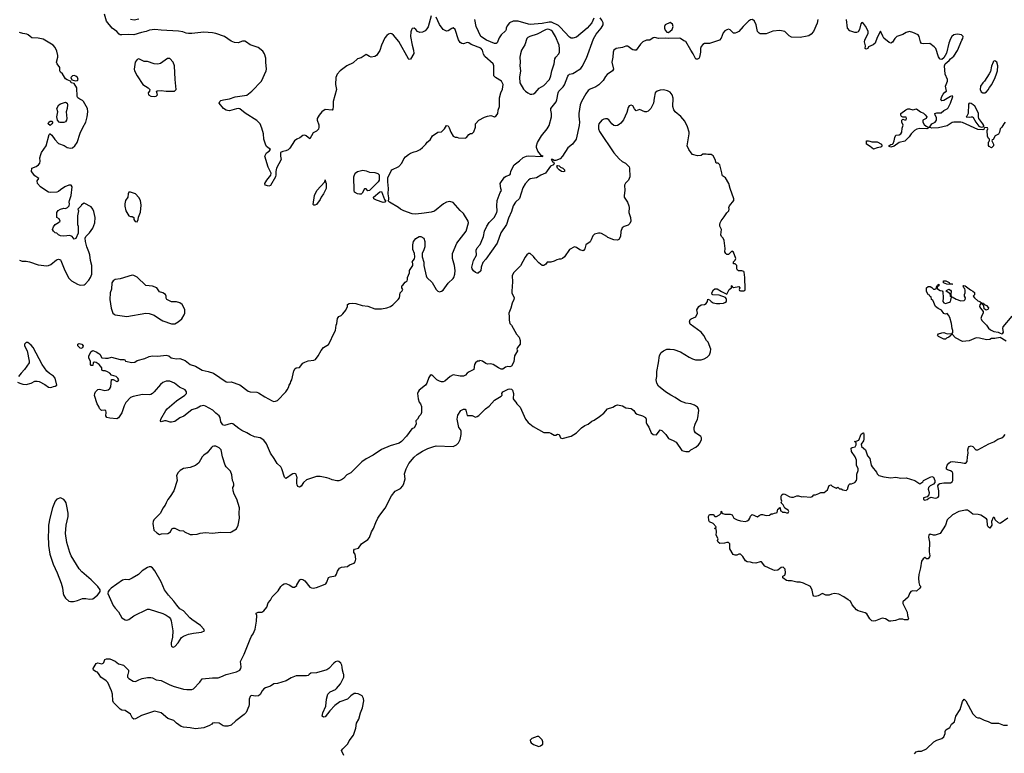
# Model space of a CAD drawing. Header units: inches. Extents: x 2220522 to 2384314, y 721474 to 893490.
# Tile 107 of 256: x 2326754 to 2338279, y 789077 to 797669. Entities that reach past the tile are written whole.
import ezdxf

# ---------------------------------------------------------------- set-up
doc = ezdxf.new("R2010")
doc.units = ezdxf.units.IN
doc.header["$MEASUREMENT"] = 0
for name, color, linetype in [('C3728', 7, 'Continuous'), ('C3729', 7, 'Continuous'), ('C3738', 7, 'Continuous'), ('C3739', 7, 'Continuous')]:
    doc.layers.add(name, color=color, linetype=linetype)

msp = doc.modelspace()

# ---------------------------------------------------------------- linework, layer by layer
at = {"layer": 'C3728', "color": 5, "elevation": 140}
for points in [[(2330000, 789985), (2329990, 789985), (2329930, 789962), (2329875, 789925), (2329770, 789895), (2329730, 789889), (2329690, 789863), (2329630, 789842), (2329610, 789830), (2329593, 789810), (2329570, 789767), (2329550, 789751), (2329510, 789744), (2329470, 789754), (2329459, 789750), (2329450, 789743), (2329441, 789710), (2329442, 789650), (2329438, 789630), (2329406, 789554), (2329380, 789530), (2329283, 789457), (2329230, 789408), (2329190, 789396), (2329150, 789393), (2329137, 789397), (2329090, 789429), (2329030, 789434), (2329010, 789428), (2329002, 789418), (2328976, 789404), (2328910, 789376), (2328810, 789363), (2328750, 789376), (2328670, 789382), (2328645, 789390), (2328589, 789430), (2328560, 789460), (2328490, 789486), (2328410, 789549), (2328331, 789569), (2328179, 789521), (2328110, 789479), (2328090, 789475), (2328075, 789490), (2328050, 789534), (2327990, 789578), (2327950, 789582), (2327930, 789593), (2327852, 789670), (2327846, 789690), (2327839, 789770), (2327830, 789810), (2327785, 789905), (2327767, 789927), (2327705, 789970), (2327684, 790000)], [(2328019, 790000), (2328016, 789990), (2328016, 789970), (2328030, 789951), (2328083, 789923), (2328110, 789918), (2328150, 789938), (2328189, 789951), (2328250, 789963), (2328290, 789965), (2328310, 789959), (2328350, 789936), (2328411, 789930), (2328502, 789882), (2328550, 789863), (2328670, 789829), (2328710, 789824), (2328770, 789825), (2328790, 789833), (2328863, 789910), (2328890, 789950), (2329010, 789961), (2329079, 789961), (2329110, 789971), (2329169, 790000)]]:
    msp.add_lwpolyline(points, dxfattribs=at)
at = {"layer": 'C3729', "color": 5}
for points, elevation in [([(2330000, 796271), (2329998, 796270), (2329971, 796249), (2329916, 796164), (2329896, 796144), (2329870, 796132), (2329834, 796126), (2329808, 796112), (2329805, 796070), (2329815, 796030), (2329760, 795930), (2329751, 795891), (2329754, 795850), (2329748, 795830), (2329690, 795727), (2329670, 795717), (2329629, 795730), (2329625, 795750), (2329645, 795790), (2329694, 795846), (2329698, 795870), (2329661, 795941), (2329623, 796070), (2329643, 796110), (2329675, 796130), (2329689, 796150), (2329644, 796184), (2329630, 796210), (2329612, 796270), (2329607, 796330), (2329590, 796398), (2329567, 796447), (2329530, 796489), (2329394, 796574), (2329330, 796624), (2329310, 796628), (2329290, 796625), (2329210, 796601), (2329185, 796605), (2329170, 796610), (2329139, 796630), (2329089, 796690), (2329095, 796710), (2329110, 796721), (2329138, 796730), (2329210, 796740), (2329275, 796765), (2329414, 796786), (2329470, 796830), (2329585, 796950), (2329641, 797070), (2329643, 797090), (2329635, 797170), (2329636, 797216), (2329620, 797270), (2329600, 797300), (2329544, 797344), (2329450, 797373), (2329410, 797406), (2329390, 797416), (2329363, 797417), (2329310, 797398), (2329270, 797400), (2329230, 797418), (2329150, 797470), (2329050, 797506), (2329010, 797514), (2328910, 797523), (2328770, 797505), (2328730, 797506), (2328704, 797510), (2328665, 797525), (2328614, 797534), (2328410, 797546), (2328334, 797554), (2328275, 797545), (2328236, 797530), (2328180, 797520), (2328090, 797492), (2328030, 797497), (2327950, 797490), (2327932, 797492), (2327919, 797499), (2327892, 797532), (2327836, 797570), (2327770, 797650), (2327747, 797733)], 140), ([(2328050, 797673), (2328094, 797666), (2328150, 797680)], 140), ([(2326750, 794854), (2326782, 794842), (2326830, 794841), (2326870, 794833), (2326970, 794799), (2327070, 794784), (2327092, 794788), (2327117, 794803), (2327185, 794855), (2327210, 794865), (2327230, 794858), (2327236, 794850), (2327275, 794750), (2327313, 794670), (2327330, 794641), (2327359, 794610), (2327430, 794570), (2327450, 794562), (2327470, 794559), (2327510, 794565), (2327519, 794570), (2327562, 794618), (2327584, 794650), (2327598, 794690), (2327599, 794790), (2327581, 794850), (2327575, 794915), (2327565, 794950), (2327539, 795010), (2327524, 795070), (2327522, 795110), (2327529, 795131), (2327570, 795171), (2327610, 795225), (2327635, 795290), (2327637, 795350), (2327622, 795422), (2327610, 795448), (2327590, 795475), (2327510, 795518), (2327478, 795502), (2327474, 795490), (2327434, 795450), (2327442, 795430), (2327431, 795370), (2327431, 795271), (2327438, 795250), (2327438, 795170), (2327410, 795106), (2327390, 795098), (2327368, 795128), (2327340, 795140), (2327270, 795135), (2327230, 795138), (2327210, 795148), (2327190, 795169), (2327170, 795174), (2327149, 795190), (2327139, 795210), (2327150, 795242), (2327169, 795271), (2327208, 795292), (2327226, 795310), (2327215, 795335), (2327188, 795350), (2327189, 795410), (2327206, 795434), (2327230, 795451), (2327270, 795461), (2327290, 795459), (2327312, 795468), (2327332, 795488), (2327338, 795510), (2327334, 795530), (2327336, 795550), (2327355, 795610), (2327369, 795710), (2327355, 795730), (2327330, 795732), (2327281, 795710), (2327230, 795676), (2327210, 795657), (2327190, 795649), (2327110, 795646), (2327090, 795649), (2327024, 795690), (2326999, 795710), (2326962, 795750), (2326960, 795780), (2326978, 795810), (2326930, 795838), (2326894, 795890), (2326898, 795930), (2326948, 795950), (2326973, 795967), (2326989, 795990), (2326994, 796010), (2326989, 796050), (2327002, 796090), (2327010, 796112), (2327062, 796190), (2327098, 796322), (2327106, 796330), (2327110, 796332), (2327130, 796318), (2327166, 796266), (2327210, 796217), (2327274, 796194), (2327310, 796173), (2327350, 796165), (2327372, 796168), (2327399, 796190), (2327425, 796230), (2327462, 796338), (2327493, 796407), (2327527, 796470), (2327545, 796530), (2327552, 796590), (2327547, 796630), (2327501, 796710), (2327490, 796721), (2327457, 796737), (2327435, 796755), (2327428, 796770), (2327424, 796870), (2327390, 796922), (2327358, 796930), (2327349, 796949), (2327310, 796963), (2327290, 796976), (2327254, 797034), (2327230, 797055), (2327225, 797070), (2327223, 797110), (2327192, 797150), (2327185, 797170), (2327200, 797230), (2327200, 797250), (2327190, 797299), (2327170, 797343), (2327145, 797370), (2327030, 797439), (2326972, 797452), (2326898, 797458), (2326875, 797470), (2326852, 797492), (2326839, 797499), (2326790, 797507), (2326750, 797519)], 160), ([(2326730, 793422), (2326754, 793410), (2326790, 793401), (2326830, 793397), (2326890, 793411), (2326930, 793435), (2326957, 793437), (2326982, 793430), (2327050, 793396), (2327090, 793364), (2327110, 793359), (2327130, 793365), (2327150, 793374), (2327170, 793375), (2327189, 793390), (2327170, 793469), (2327150, 793494), (2327103, 793523), (2327073, 793553), (2327019, 793630), (2326910, 793828), (2326890, 793855), (2326850, 793888), (2326830, 793888), (2326812, 793870), (2326811, 793850), (2326841, 793790), (2326864, 793670), (2326863, 793650), (2326810, 793570), (2326770, 793529), (2326741, 793490)], 160), ([(2330000, 792315), (2329990, 792344), (2329973, 792353), (2329950, 792350), (2329930, 792339), (2329890, 792305), (2329870, 792297), (2329853, 792310), (2329822, 792410), (2329809, 792430), (2329766, 792470), (2329734, 792530), (2329690, 792593), (2329643, 792703), (2329610, 792745), (2329570, 792770), (2329503, 792783), (2329450, 792806), (2329414, 792830), (2329356, 792856), (2329319, 792879), (2329250, 792936), (2329230, 792939), (2329150, 792914), (2329130, 792924), (2329110, 792958), (2329102, 793010), (2329090, 793030), (2329050, 793059), (2329015, 793095), (2328930, 793143), (2328910, 793149), (2328890, 793148), (2328870, 793141), (2328830, 793118), (2328770, 793098), (2328675, 793025), (2328630, 793004), (2328570, 792963), (2328530, 792953), (2328514, 792954), (2328470, 792969), (2328450, 792969), (2328410, 792958), (2328402, 792970), (2328407, 792990), (2328466, 793090), (2328482, 793110), (2328590, 793204), (2328686, 793270), (2328705, 793290), (2328707, 793310), (2328690, 793333), (2328623, 793363), (2328568, 793410), (2328510, 793434), (2328470, 793436), (2328430, 793420), (2328403, 793397), (2328330, 793310), (2328310, 793291), (2328290, 793280), (2328270, 793275), (2328190, 793280), (2328083, 793257), (2328050, 793245), (2327995, 793185), (2327975, 793145), (2327950, 793065), (2327910, 793005), (2327890, 792995), (2327810, 793001), (2327775, 793010), (2327761, 793030), (2327765, 793070), (2327762, 793090), (2327750, 793097), (2327710, 793093), (2327690, 793113), (2327680, 793140), (2327661, 793170), (2327630, 793268), (2327633, 793290), (2327643, 793310), (2327670, 793337), (2327690, 793343), (2327750, 793326), (2327790, 793332), (2327809, 793351), (2327819, 793370), (2327830, 793454), (2327850, 793454), (2327890, 793431), (2327910, 793442), (2327913, 793450), (2327904, 793470), (2327882, 793490), (2327830, 793506), (2327808, 793528), (2327783, 793543), (2327755, 793555), (2327730, 793555), (2327721, 793561), (2327715, 793570), (2327714, 793590), (2327701, 793610), (2327685, 793630), (2327650, 793655), (2327630, 793659), (2327623, 793657), (2327616, 793650), (2327610, 793618), (2327590, 793619), (2327584, 793630), (2327583, 793670), (2327565, 793705), (2327564, 793730), (2327590, 793784), (2327610, 793794), (2327650, 793779), (2327680, 793760), (2327691, 793750), (2327714, 793710), (2327757, 793703), (2327790, 793706), (2327830, 793717), (2327930, 793688), (2327974, 793690), (2327985, 793685), (2327991, 793670), (2328067, 793653), (2328101, 793659), (2328130, 793676), (2328219, 793701), (2328270, 793723), (2328310, 793732), (2328370, 793727), (2328470, 793738), (2328499, 793730), (2328528, 793708), (2328545, 793705), (2328590, 793698), (2328630, 793702), (2328690, 793676), (2328749, 793629), (2328810, 793610), (2328890, 793563), (2328959, 793550), (2329023, 793530), (2329170, 793428), (2329190, 793424), (2329230, 793427), (2329330, 793393), (2329430, 793319), (2329450, 793310), (2329530, 793308), (2329550, 793300), (2329625, 793250), (2329710, 793204), (2329730, 793197), (2329750, 793199), (2329770, 793207), (2329870, 793311), (2329886, 793334), (2329905, 793370), (2329909, 793390), (2329924, 793410), (2329929, 793430), (2329941, 793450), (2329964, 793556), (2329977, 793583), (2329989, 793591), (2330000, 793592)], 140), ([(2330000, 792238), (2329999, 792250), (2330000, 792277)], 140), ([(2329169, 790000), (2329170, 790000), (2329290, 790030), (2329329, 790050), (2329341, 790070), (2329345, 790090), (2329337, 790150), (2329383, 790237), (2329450, 790415), (2329468, 790450), (2329486, 790474), (2329512, 790530), (2329526, 790626), (2329529, 790690), (2329522, 790710), (2329524, 790716), (2329546, 790730), (2329590, 790731), (2329610, 790746), (2329645, 790790), (2329662, 790838), (2329689, 790870), (2329709, 790910), (2329781, 790979), (2329810, 791031), (2329830, 791050), (2329850, 791063), (2329870, 791067), (2329910, 791051), (2329950, 791023), (2329970, 791023), (2329997, 791043), (2330000, 791048)], 140), ([(2327684, 790000), (2327666, 790026), (2327650, 790030), (2327617, 790050), (2327615, 790070), (2327649, 790130), (2327670, 790136), (2327715, 790125), (2327730, 790132), (2327738, 790142), (2327750, 790174), (2327770, 790182), (2327810, 790185), (2327870, 790155), (2327910, 790125), (2327971, 790110), (2328026, 790050), (2328027, 790030), (2328019, 790000)], 140)]:
    msp.add_lwpolyline(points, dxfattribs=dict(at, elevation=elevation))
for points, elevation in [([(2328486, 797214), (2328403, 797157), (2328370, 797147), (2328330, 797152), (2328250, 797178), (2328210, 797180), (2328150, 797210), (2328130, 797204), (2328106, 797170), (2328093, 797090), (2328096, 797070), (2328128, 797010), (2328195, 796910), (2328256, 796870), (2328278, 796850), (2328272, 796830), (2328256, 796810), (2328261, 796790), (2328290, 796771), (2328330, 796768), (2328350, 796771), (2328369, 796790), (2328355, 796830), (2328366, 796834), (2328410, 796839), (2328470, 796832), (2328567, 796833), (2328586, 796850), (2328572, 796970), (2328566, 797130), (2328549, 797170), (2328510, 797214)], 160), ([(2327390, 797014), (2327374, 797010), (2327351, 796990), (2327364, 796964), (2327410, 796951), (2327430, 796958), (2327439, 796970), (2327429, 796990), (2327410, 797009)], 160), ([(2327270, 796465), (2327226, 796466), (2327215, 796470), (2327195, 796490), (2327189, 796529), (2327201, 796590), (2327188, 796630), (2327213, 796670), (2327230, 796682), (2327290, 796701), (2327310, 796690), (2327313, 796673), (2327310, 796630), (2327297, 796590), (2327305, 796510), (2327301, 796490), (2327290, 796474)], 160), ([(2327110, 796429), (2327089, 796449), (2327095, 796470), (2327110, 796481), (2327130, 796482), (2327142, 796470), (2327130, 796448)], 160), ([(2328050, 795648), (2328033, 795647), (2328022, 795630), (2328018, 795590), (2327991, 795550), (2327983, 795510), (2327983, 795483), (2327996, 795430), (2328030, 795372), (2328050, 795362), (2328070, 795362), (2328090, 795352), (2328092, 795330), (2328105, 795305), (2328130, 795302), (2328142, 795330), (2328143, 795357), (2328170, 795414), (2328175, 795495), (2328169, 795550), (2328147, 795587), (2328110, 795629)], 160), ([(2328070, 794676), (2327930, 794635), (2327870, 794624), (2327848, 794612), (2327840, 794600), (2327833, 794587), (2327828, 794512), (2327815, 794470), (2327808, 794390), (2327824, 794290), (2327846, 794230), (2327858, 794218), (2327870, 794210), (2328010, 794192), (2328230, 794230), (2328270, 794228), (2328327, 794207), (2328390, 794164), (2328430, 794142), (2328530, 794108), (2328570, 794105), (2328610, 794128), (2328650, 794164), (2328681, 794210), (2328687, 794230), (2328687, 794270), (2328677, 794297), (2328654, 794334), (2328630, 794354), (2328590, 794366), (2328530, 794366), (2328478, 794390), (2328468, 794408), (2328469, 794430), (2328462, 794450), (2328430, 794469), (2328390, 794482), (2328358, 794530), (2328310, 794546), (2328230, 794557), (2328130, 794653), (2328090, 794673)], 160), ([(2327470, 793818), (2327462, 793822), (2327436, 793850), (2327435, 793870), (2327450, 793876), (2327481, 793870), (2327496, 793850), (2327490, 793827)], 140), ([(2329026, 792674), (2329010, 792670), (2329000, 792660), (2328950, 792596), (2328910, 792569), (2328891, 792550), (2328850, 792479), (2328813, 792447), (2328750, 792425), (2328670, 792412), (2328634, 792390), (2328610, 792366), (2328590, 792330), (2328599, 792270), (2328557, 792150), (2328517, 792083), (2328490, 792049), (2328467, 792010), (2328458, 791982), (2328430, 791949), (2328401, 791890), (2328325, 791810), (2328315, 791790), (2328311, 791769), (2328326, 791690), (2328358, 791658), (2328390, 791641), (2328413, 791647), (2328490, 791651), (2328518, 791670), (2328536, 791704), (2328550, 791714), (2328570, 791714), (2328584, 791704), (2328625, 791685), (2328670, 791682), (2328682, 791670), (2328750, 791639), (2328778, 791638), (2328830, 791645), (2328866, 791654), (2328930, 791662), (2329010, 791655), (2329110, 791666), (2329217, 791663), (2329235, 791670), (2329290, 791707), (2329313, 791750), (2329326, 791830), (2329323, 791890), (2329327, 791950), (2329294, 792054), (2329265, 792110), (2329252, 792152), (2329250, 792190), (2329261, 792210), (2329262, 792230), (2329258, 792250), (2329246, 792270), (2329239, 792339), (2329220, 792380), (2329171, 792431), (2329161, 792450), (2329129, 792549), (2329111, 792631), (2329090, 792654), (2329050, 792672)], 160), ([(2327230, 792069), (2327190, 792053), (2327171, 792030), (2327138, 791950), (2327107, 791830), (2327092, 791750), (2327093, 791670), (2327088, 791630), (2327093, 791510), (2327106, 791410), (2327144, 791290), (2327193, 791190), (2327240, 791070), (2327256, 791016), (2327262, 790950), (2327270, 790926), (2327290, 790894), (2327330, 790860), (2327350, 790855), (2327384, 790856), (2327430, 790867), (2327490, 790891), (2327530, 790891), (2327570, 790881), (2327610, 790887), (2327664, 790930), (2327682, 790950), (2327695, 790970), (2327695, 790990), (2327669, 791030), (2327589, 791110), (2327482, 791202), (2327450, 791239), (2327358, 791390), (2327339, 791430), (2327306, 791546), (2327290, 791650), (2327298, 791750), (2327321, 791850), (2327320, 791890), (2327307, 791970), (2327298, 792010), (2327287, 792030), (2327269, 792050)], 160), ([(2328270, 791261), (2328250, 791253), (2328188, 791212), (2328146, 791170), (2328070, 791127), (2328030, 791109), (2327990, 791113), (2327957, 791103), (2327826, 791010), (2327805, 790990), (2327791, 790970), (2327786, 790950), (2327850, 790807), (2327870, 790777), (2327910, 790735), (2327950, 790664), (2327990, 790638), (2328010, 790636), (2328030, 790643), (2328090, 790687), (2328250, 790764), (2328270, 790764), (2328430, 790715), (2328470, 790694), (2328502, 790670), (2328519, 790650), (2328529, 790629), (2328546, 790510), (2328544, 790436), (2328526, 790370), (2328527, 790347), (2328531, 790331), (2328543, 790323), (2328550, 790321), (2328570, 790327), (2328609, 790370), (2328648, 790432), (2328672, 790448), (2328730, 790471), (2328790, 790485), (2328884, 790496), (2328918, 790510), (2328908, 790530), (2328870, 790574), (2328770, 790642), (2328744, 790664), (2328670, 790745), (2328630, 790770), (2328592, 790810), (2328560, 790860), (2328496, 790930), (2328451, 790990), (2328410, 791085), (2328335, 791215), (2328310, 791249), (2328290, 791259)], 160)]:
    msp.add_lwpolyline(points, close=True, dxfattribs=dict(at, elevation=elevation))
at = {"layer": 'C3738', "color": 5}
for points, elevation in [([(2330143, 790000), (2330131, 789989), (2330110, 789985), (2330000, 789985)], 140), ([(2330550, 789050), (2330522, 789110), (2330535, 789130), (2330594, 789186), (2330610, 789222), (2330662, 789290), (2330689, 789370), (2330697, 789430), (2330723, 789477), (2330744, 789550), (2330767, 789610), (2330784, 789690), (2330779, 789719), (2330762, 789750), (2330715, 789775), (2330690, 789779), (2330670, 789776), (2330631, 789750), (2330590, 789709), (2330502, 789678), (2330443, 789637), (2330384, 789576), (2330330, 789505), (2330310, 789499), (2330295, 789510), (2330303, 789550), (2330336, 789630), (2330344, 789710), (2330362, 789770), (2330390, 789798), (2330450, 789825), (2330463, 789837), (2330510, 789890), (2330549, 789970), (2330547, 790000)], 140), ([(2337229, 789070), (2337247, 789093), (2337270, 789101), (2337310, 789103), (2337369, 789130), (2337454, 789210), (2337490, 789231), (2337550, 789251), (2337572, 789268), (2337589, 789310), (2337589, 789331), (2337595, 789350), (2337640, 789380), (2337662, 789418), (2337695, 789445), (2337712, 789510), (2337764, 789590), (2337790, 789682), (2337810, 789712), (2337830, 789692), (2337910, 789538), (2337950, 789498), (2337971, 789491), (2337990, 789491), (2338044, 789464), (2338090, 789450), (2338130, 789430), (2338210, 789428), (2338270, 789408), (2338315, 789405)], 120)]:
    msp.add_lwpolyline(points, dxfattribs=dict(at, elevation=elevation))
at = {"layer": 'C3738', "color": 5, "elevation": 140}
msp.add_lwpolyline([(2332810, 789275), (2332750, 789252), (2332731, 789230), (2332732, 789210), (2332740, 789200), (2332770, 789178), (2332830, 789158), (2332850, 789165), (2332876, 789184), (2332879, 789210), (2332870, 789234), (2332830, 789273)], close=True, dxfattribs=at)
at = {"layer": 'C3739', "color": 5}
for points, elevation in [([(2331570, 797712), (2331536, 797584), (2331520, 797560), (2331500, 797540), (2331470, 797524), (2331439, 797519), (2331410, 797530), (2331390, 797554), (2331370, 797570), (2331350, 797566), (2331339, 797550), (2331332, 797528), (2331330, 797470), (2331348, 797370), (2331365, 797310), (2331369, 797271), (2331330, 797208), (2331310, 797204), (2331305, 797210), (2331193, 797413), (2331130, 797488), (2331110, 797502), (2331090, 797505), (2331070, 797499), (2331050, 797485), (2331030, 797456), (2330990, 797372), (2330971, 797309), (2330930, 797250), (2330910, 797238), (2330870, 797231), (2330850, 797236), (2330810, 797260), (2330750, 797220), (2330710, 797210), (2330657, 797163), (2330583, 797130), (2330507, 797070), (2330472, 797030), (2330454, 796990), (2330450, 796910), (2330462, 796850), (2330425, 796710), (2330423, 796650), (2330418, 796622), (2330411, 796610), (2330330, 796615), (2330291, 796590), (2330258, 796550), (2330238, 796510), (2330238, 796490), (2330257, 796437), (2330257, 796410), (2330250, 796388), (2330230, 796362), (2330190, 796342), (2330150, 796275), (2330109, 796309), (2330090, 796315), (2330070, 796313), (2330034, 796286), (2330000, 796271)], 140), ([(2330000, 793592), (2330030, 793596), (2330070, 793645), (2330090, 793659), (2330130, 793675), (2330198, 793682), (2330218, 793690), (2330249, 793731), (2330284, 793796), (2330309, 793830), (2330370, 793865), (2330390, 793901), (2330422, 793978), (2330452, 794030), (2330458, 794090), (2330466, 794110), (2330475, 794170), (2330490, 794191), (2330516, 794204), (2330537, 794223), (2330570, 794266), (2330590, 794310), (2330590, 794331), (2330610, 794344), (2330650, 794348), (2330690, 794343), (2330762, 794322), (2330830, 794313), (2330910, 794283), (2330990, 794283), (2331050, 794294), (2331095, 794310), (2331122, 794330), (2331184, 794390), (2331199, 794410), (2331208, 794470), (2331230, 794494), (2331238, 794510), (2331228, 794528), (2331228, 794550), (2331240, 794560), (2331266, 794594), (2331288, 794610), (2331295, 794625), (2331295, 794650), (2331315, 794705), (2331315, 794730), (2331355, 794790), (2331355, 794815), (2331348, 794830), (2331358, 794850), (2331374, 794866), (2331379, 794890), (2331374, 794930), (2331357, 794977), (2331356, 795030), (2331363, 795070), (2331390, 795107), (2331430, 795128), (2331450, 795128), (2331483, 795110), (2331498, 795070), (2331497, 795010), (2331486, 794974), (2331465, 794930), (2331465, 794890), (2331485, 794830), (2331486, 794790), (2331511, 794670), (2331521, 794650), (2331581, 794590), (2331628, 794510), (2331647, 794490), (2331670, 794482), (2331690, 794488), (2331710, 794502), (2331770, 794581), (2331830, 794636), (2331837, 794650), (2331849, 794690), (2331851, 794730), (2331844, 794790), (2331820, 794870), (2331821, 794930), (2331870, 795053), (2331982, 795190), (2332006, 795290), (2332005, 795310), (2331950, 795399), (2331910, 795434), (2331828, 795528), (2331790, 795541), (2331750, 795531), (2331713, 795510), (2331610, 795425), (2331570, 795414), (2331490, 795401), (2331390, 795389), (2331350, 795394), (2331249, 795429), (2331210, 795449), (2331189, 795469), (2331082, 795530), (2331069, 795549), (2331076, 795564), (2331076, 795584), (2331068, 795630), (2331073, 795693), (2331064, 795770), (2331063, 795817), (2331102, 795898), (2331111, 795909), (2331193, 795950), (2331227, 795990), (2331250, 796038), (2331270, 796061), (2331305, 796090), (2331330, 796104), (2331370, 796122), (2331402, 796130), (2331442, 796150), (2331470, 796171), (2331509, 796210), (2331525, 796235), (2331559, 796261), (2331588, 796310), (2331649, 796351), (2331690, 796357), (2331709, 796370), (2331726, 796390), (2331750, 796431), (2331770, 796425), (2331783, 796403), (2331801, 796350), (2331830, 796305), (2331850, 796291), (2331870, 796292), (2331890, 796285), (2331970, 796282), (2331986, 796290), (2332010, 796322), (2332030, 796334), (2332050, 796334), (2332070, 796354), (2332088, 796410), (2332089, 796450), (2332130, 796492), (2332195, 796525), (2332230, 796538), (2332270, 796545), (2332310, 796531), (2332330, 796542), (2332349, 796571), (2332356, 796610), (2332369, 796650), (2332370, 796754), (2332386, 796810), (2332406, 796854), (2332413, 796910), (2332393, 796950), (2332324, 796990), (2332306, 797010), (2332303, 797130), (2332295, 797150), (2332198, 797238), (2332184, 797264), (2332171, 797311), (2332150, 797336), (2332038, 797378), (2332010, 797396), (2331990, 797401), (2331950, 797387), (2331930, 797390), (2331910, 797403), (2331890, 797433), (2331850, 797553), (2331830, 797574), (2331813, 797567), (2331770, 797539), (2331750, 797535), (2331710, 797555), (2331670, 797612), (2331630, 797698)], 140), ([(2336098, 797670), (2336090, 797629), (2336045, 797530), (2336020, 797500), (2335990, 797481), (2335970, 797475), (2335890, 797460), (2335790, 797465), (2335761, 797481), (2335710, 797532), (2335650, 797543), (2335570, 797535), (2335490, 797504), (2335423, 797503), (2335408, 797510), (2335392, 797530), (2335373, 797610), (2335356, 797650), (2335330, 797670), (2335310, 797665), (2335286, 797650), (2335222, 797590), (2335170, 797532), (2335150, 797518), (2335130, 797510), (2335110, 797512), (2335070, 797550), (2335050, 797556), (2335030, 797551), (2335010, 797539), (2334990, 797515), (2334967, 797453), (2334947, 797430), (2334830, 797388), (2334770, 797389), (2334750, 797379), (2334730, 797354), (2334722, 797330), (2334725, 797290), (2334710, 797228), (2334705, 797215), (2334690, 797205), (2334670, 797207), (2334660, 797220), (2334639, 797270), (2334610, 797310), (2334550, 797413), (2334530, 797421), (2334490, 797449), (2334472, 797452), (2334350, 797448), (2334313, 797453), (2334230, 797450), (2334190, 797459), (2334170, 797458), (2334130, 797429), (2334090, 797430), (2334050, 797410), (2334020, 797380), (2333970, 797310), (2333950, 797310), (2333930, 797316), (2333910, 797326), (2333890, 797346), (2333870, 797358), (2333850, 797357), (2333810, 797341), (2333735, 797330), (2333708, 797312), (2333700, 797290), (2333698, 797230), (2333687, 797170), (2333704, 797090), (2333695, 797070), (2333630, 797028), (2333610, 797003), (2333585, 796955), (2333535, 796905), (2333497, 796883), (2333430, 796855), (2333410, 796839), (2333381, 796799), (2333329, 796711), (2333315, 796670), (2333299, 796570), (2333298, 796538), (2333306, 796470), (2333303, 796430), (2333266, 796270), (2333223, 796210), (2333172, 796168), (2333107, 796070), (2333080, 796040), (2333030, 796019), (2333010, 796018), (2332990, 796033), (2332974, 796030), (2332984, 796024), (2332990, 796005), (2333002, 796002), (2333012, 795988), (2333002, 795970), (2332968, 795952), (2332910, 795872), (2332853, 795847), (2332802, 795818), (2332730, 795804), (2332710, 795790), (2332670, 795748), (2332642, 795698), (2332605, 795575), (2332559, 795530), (2332532, 795488), (2332510, 795421), (2332474, 795346), (2332451, 795270), (2332387, 795173), (2332345, 795050), (2332210, 794862), (2332177, 794823), (2332154, 794770), (2332150, 794726), (2332120, 794700), (2332110, 794698), (2332090, 794708), (2332066, 794726), (2332050, 794749), (2332048, 794770), (2332068, 794850), (2332103, 794910), (2332096, 794970), (2332110, 794997), (2332144, 795036), (2332156, 795064), (2332182, 795130), (2332196, 795190), (2332224, 795250), (2332250, 795294), (2332307, 795350), (2332338, 795410), (2332343, 795430), (2332339, 795490), (2332342, 795550), (2332377, 795643), (2332395, 795670), (2332387, 795693), (2332379, 795750), (2332430, 795823), (2332450, 795836), (2332490, 795851), (2332498, 795862), (2332504, 795896), (2332544, 795970), (2332605, 796015), (2332646, 796054), (2332688, 796072), (2332707, 796073), (2332875, 796065), (2332882, 796070), (2332857, 796077), (2332852, 796090), (2332821, 796130), (2332802, 796170), (2332805, 796190), (2332815, 796230), (2332838, 796270), (2332863, 796310), (2332927, 796390), (2332950, 796430), (2332978, 796530), (2332979, 796570), (2332970, 796610), (2332970, 796630), (2333034, 796706), (2333043, 796730), (2333058, 796810), (2333066, 796830), (2333117, 796883), (2333133, 796907), (2333171, 797009), (2333180, 797020), (2333190, 797031), (2333230, 797040), (2333250, 797050), (2333322, 797098), (2333340, 797120), (2333390, 797219), (2333470, 797443), (2333502, 797498), (2333562, 797570), (2333584, 797610), (2333584, 797630), (2333570, 797664), (2333550, 797691)], 120), ([(2333475, 797685), (2333450, 797630), (2333398, 797570), (2333270, 797462), (2333230, 797452), (2333210, 797454), (2333190, 797463), (2333082, 797582), (2333061, 797601), (2332978, 797638), (2332950, 797640), (2332870, 797624), (2332730, 797614), (2332710, 797616), (2332590, 797650), (2332529, 797651), (2332488, 797632), (2332462, 797598), (2332448, 797570), (2332448, 797552), (2332441, 797539), (2332390, 797493), (2332365, 797455), (2332343, 797397), (2332330, 797389), (2332310, 797389), (2332218, 797430), (2332150, 797473), (2332096, 797590), (2332081, 797670)], 120), ([(2338290, 796468), (2338272, 796450), (2338252, 796410), (2338232, 796390), (2338222, 796350), (2338210, 796326), (2338174, 796310), (2338150, 796266), (2338138, 796262), (2338134, 796250), (2338151, 796210), (2338151, 796190), (2338130, 796166), (2338103, 796183), (2338096, 796196), (2338095, 796230), (2338098, 796242), (2338106, 796250), (2338106, 796270), (2338096, 796276), (2338083, 796303), (2338078, 796370), (2338086, 796390), (2338082, 796402), (2338050, 796406), (2338042, 796398), (2338038, 796382), (2338030, 796378), (2337970, 796382), (2337790, 796464), (2337770, 796469), (2337690, 796469), (2337670, 796464), (2337610, 796424), (2337510, 796401), (2337430, 796398), (2337410, 796406), (2337390, 796406), (2337384, 796396), (2337371, 796389), (2337290, 796393), (2337254, 796386), (2337230, 796369), (2337191, 796330), (2337165, 796295), (2337116, 796244), (2337050, 796229), (2336990, 796189), (2336950, 796174), (2336930, 796184), (2336927, 796193), (2336950, 796206), (2336970, 796210), (2336980, 796220), (2336992, 796248), (2336998, 796290), (2337010, 796318), (2337050, 796321), (2337069, 796330), (2337081, 796350), (2337082, 796398), (2337095, 796435), (2337078, 796470), (2337078, 796490), (2337090, 796502), (2337110, 796494), (2337130, 796494), (2337135, 796510), (2337130, 796526), (2337090, 796526), (2337076, 796536), (2337069, 796550), (2337069, 796570), (2337126, 796614), (2337150, 796625), (2337170, 796625), (2337210, 796611), (2337250, 796625), (2337298, 796590), (2337333, 796573), (2337355, 796555), (2337371, 796530), (2337366, 796510), (2337326, 796490), (2337325, 796470), (2337342, 796442), (2337363, 796423), (2337390, 796411), (2337408, 796412), (2337430, 796450), (2337470, 796467), (2337487, 796490), (2337484, 796524), (2337469, 796550), (2337468, 796570), (2337490, 796577), (2337542, 796578), (2337570, 796605), (2337610, 796623), (2337624, 796636), (2337650, 796692), (2337675, 796770), (2337670, 796775), (2337650, 796769), (2337570, 796722), (2337550, 796718), (2337538, 796730), (2337548, 796770), (2337562, 796798), (2337582, 796818), (2337601, 796830), (2337593, 796890), (2337614, 796950), (2337614, 796970), (2337586, 797030), (2337579, 797130), (2337589, 797151), (2337634, 797190), (2337650, 797211), (2337690, 797241), (2337730, 797306), (2337781, 797430), (2337795, 797450), (2337799, 797470), (2337779, 797490), (2337730, 797498), (2337710, 797497), (2337688, 797490), (2337665, 797470), (2337650, 797445), (2337630, 797394), (2337603, 797277), (2337570, 797222), (2337550, 797204), (2337530, 797205), (2337525, 797210), (2337510, 797235), (2337476, 797330), (2337459, 797350), (2337409, 797389), (2337330, 797384), (2337309, 797389), (2337298, 797410), (2337282, 797470), (2337270, 797490), (2337210, 797520), (2337170, 797531), (2337130, 797520), (2337090, 797494), (2337021, 797470), (2336997, 797450), (2336970, 797406), (2336950, 797395), (2336930, 797401), (2336870, 797454), (2336856, 797476), (2336830, 797536), (2336790, 797461), (2336766, 797394), (2336746, 797374), (2336691, 797350), (2336681, 797330), (2336664, 797324), (2336649, 797330), (2336656, 797364), (2336644, 797410), (2336647, 797430), (2336684, 797510), (2336686, 797530), (2336680, 797550), (2336653, 797593), (2336630, 797622), (2336610, 797636), (2336600, 797620), (2336586, 797554), (2336570, 797525), (2336550, 797517), (2336530, 797519), (2336470, 797540), (2336445, 797570), (2336433, 797670)], 120), ([(2330000, 791048), (2330033, 791107), (2330050, 791118), (2330070, 791111), (2330090, 791096), (2330150, 791022), (2330170, 791013), (2330190, 791010), (2330230, 791019), (2330310, 791048), (2330337, 791063), (2330350, 791081), (2330370, 791134), (2330390, 791144), (2330450, 791156), (2330464, 791176), (2330473, 791210), (2330497, 791243), (2330522, 791258), (2330590, 791266), (2330615, 791285), (2330670, 791305), (2330680, 791320), (2330689, 791350), (2330679, 791410), (2330664, 791430), (2330665, 791455), (2330674, 791466), (2330719, 791481), (2330755, 791530), (2330830, 791581), (2330850, 791605), (2330872, 791670), (2330895, 791710), (2330921, 791779), (2330947, 791830), (2330970, 791867), (2331034, 791946), (2331106, 792094), (2331150, 792148), (2331210, 792179), (2331237, 792210), (2331250, 792238), (2331265, 792290), (2331259, 792350), (2331276, 792410), (2331310, 792471), (2331370, 792546), (2331405, 792575), (2331470, 792616), (2331530, 792646), (2331590, 792667), (2331630, 792677), (2331829, 792671), (2331869, 792690), (2331889, 792711), (2331909, 792750), (2331922, 792810), (2331922, 792850), (2331915, 792870), (2331894, 792894), (2331874, 792990), (2331884, 793036), (2331919, 793090), (2331950, 793108), (2331967, 793107), (2331976, 793096), (2331990, 793034), (2332051, 793031), (2332090, 793014), (2332110, 793022), (2332130, 793032), (2332208, 793110), (2332250, 793141), (2332310, 793211), (2332390, 793258), (2332402, 793270), (2332398, 793290), (2332408, 793310), (2332470, 793342), (2332490, 793345), (2332510, 793341), (2332521, 793330), (2332534, 793290), (2332531, 793230), (2332537, 793217), (2332562, 793190), (2332572, 793170), (2332611, 793131), (2332676, 792990), (2332706, 792950), (2332765, 792905), (2332890, 792833), (2332950, 792833), (2332970, 792827), (2333010, 792801), (2333030, 792801), (2333050, 792815), (2333070, 792811), (2333085, 792770), (2333105, 792765), (2333210, 792789), (2333272, 792828), (2333330, 792888), (2333370, 792917), (2333407, 792933), (2333450, 792967), (2333480, 792980), (2333540, 793020), (2333590, 793061), (2333635, 793110), (2333698, 793130), (2333728, 793150), (2333750, 793158), (2333810, 793145), (2333850, 793121), (2333910, 793115), (2333941, 793090), (2333962, 793062), (2333981, 793050), (2334045, 793030), (2334081, 793010), (2334087, 792990), (2334087, 792950), (2334095, 792930), (2334118, 792898), (2334147, 792830), (2334170, 792811), (2334210, 792807), (2334250, 792866), (2334270, 792857), (2334316, 792810), (2334350, 792765), (2334402, 792742), (2334439, 792719), (2334504, 792624), (2334550, 792611), (2334590, 792612), (2334609, 792631), (2334670, 792664), (2334699, 792690), (2334716, 792710), (2334735, 792750), (2334733, 792770), (2334726, 792786), (2334664, 792830), (2334653, 792850), (2334649, 792870), (2334650, 792894), (2334659, 792930), (2334690, 792990), (2334693, 793007), (2334702, 793090), (2334700, 793110), (2334687, 793130), (2334653, 793153), (2334610, 793168), (2334550, 793176), (2334490, 793201), (2334425, 793245), (2334375, 793270), (2334314, 793310), (2334230, 793375), (2334213, 793410), (2334204, 793450), (2334213, 793490), (2334213, 793550), (2334233, 793650), (2334243, 793737), (2334264, 793770), (2334290, 793791), (2334330, 793811), (2334370, 793811), (2334410, 793804), (2334490, 793778), (2334590, 793715), (2334630, 793695), (2334665, 793685), (2334730, 793683), (2334765, 793695), (2334803, 793717), (2334830, 793742), (2334842, 793778), (2334843, 793810), (2334814, 793890), (2334795, 793910), (2334761, 793970), (2334730, 794009), (2334604, 794104), (2334595, 794130), (2334603, 794157), (2334613, 794167), (2334668, 794190), (2334688, 794230), (2334682, 794270), (2334702, 794310), (2334730, 794330), (2334770, 794333), (2334790, 794344), (2334804, 794370), (2334810, 794394), (2334830, 794386), (2334847, 794367), (2334870, 794352), (2334910, 794344), (2334950, 794343), (2334991, 794349), (2335010, 794356), (2335026, 794370), (2335029, 794390), (2335025, 794405), (2335014, 794414), (2334941, 794441), (2334866, 794446), (2334858, 794450), (2334855, 794470), (2334875, 794505), (2334890, 794518), (2334918, 794518), (2334970, 794485), (2335030, 794454), (2335058, 794510), (2335086, 794530), (2335086, 794550), (2335090, 794554), (2335098, 794538), (2335110, 794534), (2335170, 794542), (2335182, 794530), (2335174, 794510), (2335178, 794498), (2335190, 794494), (2335230, 794494), (2335242, 794498), (2335246, 794510), (2335248, 794570), (2335242, 794590), (2335242, 794650), (2335235, 794710), (2335230, 794718), (2335209, 794729), (2335169, 794729), (2335155, 794735), (2335148, 794752), (2335148, 794790), (2335130, 794808), (2335109, 794809), (2335110, 794834), (2335128, 794852), (2335138, 794870), (2335110, 794946), (2335090, 794958), (2335050, 794918), (2335030, 794918), (2335018, 794930), (2335009, 794949), (2335013, 794990), (2335002, 795082), (2334990, 795109), (2334969, 795130), (2334962, 795150), (2334968, 795210), (2334949, 795250), (2334949, 795270), (2334955, 795290), (2334966, 795314), (2335002, 795358), (2335030, 795405), (2335055, 795430), (2335059, 795450), (2335055, 795470), (2335064, 795490), (2335115, 795550), (2335114, 795570), (2335070, 795690), (2335056, 795750), (2335016, 795816), (2334981, 795841), (2334975, 795850), (2334974, 795874), (2334949, 795969), (2334930, 795988), (2334906, 795990), (2334895, 796030), (2334870, 796075), (2334850, 796089), (2334810, 796089), (2334790, 796095), (2334770, 796095), (2334750, 796094), (2334730, 796079), (2334690, 796074), (2334630, 796089), (2334613, 796110), (2334586, 796150), (2334569, 796190), (2334589, 796330), (2334589, 796350), (2334572, 796412), (2334540, 796480), (2334494, 796534), (2334425, 796590), (2334410, 796614), (2334398, 796650), (2334402, 796750), (2334390, 796790), (2334370, 796818), (2334337, 796837), (2334290, 796847), (2334250, 796842), (2334215, 796830), (2334193, 796810), (2334179, 796750), (2334173, 796690), (2334142, 796630), (2334110, 796599), (2334090, 796589), (2334070, 796589), (2334010, 796617), (2333970, 796603), (2333950, 796624), (2333930, 796658), (2333910, 796668), (2333890, 796658), (2333878, 796642), (2333860, 796580), (2333823, 796497), (2333790, 796455), (2333770, 796440), (2333750, 796429), (2333730, 796426), (2333710, 796429), (2333687, 796447), (2333650, 796494), (2333630, 796506), (2333610, 796508), (2333590, 796503), (2333567, 796490), (2333534, 796450), (2333528, 796430), (2333528, 796390), (2333541, 796361), (2333710, 796110), (2333770, 796039), (2333808, 796008), (2333845, 795990), (2333887, 795947), (2333893, 795930), (2333896, 795830), (2333880, 795790), (2333846, 795754), (2333834, 795730), (2333839, 795670), (2333829, 795610), (2333831, 795590), (2333868, 795530), (2333884, 795490), (2333888, 795470), (2333885, 795410), (2333904, 795350), (2333908, 795310), (2333897, 795283), (2333878, 795262), (2333830, 795245), (2333807, 795230), (2333790, 795186), (2333786, 795130), (2333766, 795094), (2333750, 795085), (2333710, 795089), (2333639, 795119), (2333628, 795130), (2333565, 795165), (2333550, 795169), (2333530, 795169), (2333483, 795157), (2333461, 795139), (2333445, 795090), (2333430, 795068), (2333382, 795030), (2333370, 794986), (2333355, 794965), (2333350, 794962), (2333310, 794975), (2333270, 795002), (2333250, 795009), (2333190, 794978), (2333131, 794890), (2333108, 794872), (2333090, 794865), (2333070, 794865), (2333043, 794857), (2333010, 794839), (2332970, 794829), (2332930, 794828), (2332914, 794806), (2332890, 794789), (2332869, 794789), (2332830, 794819), (2332787, 794867), (2332770, 794895), (2332730, 794929), (2332710, 794929), (2332690, 794915), (2332670, 794889), (2332616, 794784), (2332535, 794705), (2332517, 794670), (2332523, 794597), (2332513, 794490), (2332515, 794470), (2332541, 794410), (2332537, 794390), (2332517, 794350), (2332505, 794290), (2332479, 794230), (2332484, 794190), (2332482, 794150), (2332493, 794110), (2332510, 794090), (2332570, 793986), (2332599, 793950), (2332611, 793910), (2332611, 793890), (2332611, 793869), (2332582, 793830), (2332574, 793810), (2332582, 793790), (2332547, 793730), (2332540, 793660), (2332512, 793610), (2332490, 793602), (2332467, 793607), (2332442, 793598), (2332410, 793575), (2332390, 793575), (2332358, 793590), (2332298, 793630), (2332270, 793637), (2332230, 793635), (2332210, 793642), (2332170, 793669), (2332142, 793678), (2332131, 793669), (2332112, 793668), (2332090, 793648), (2332078, 793630), (2332071, 793570), (2332014, 793546), (2331991, 793529), (2331974, 793506), (2331950, 793495), (2331910, 793494), (2331830, 793508), (2331791, 793489), (2331730, 793435), (2331710, 793429), (2331691, 793429), (2331670, 793434), (2331638, 793450), (2331590, 793498), (2331570, 793508), (2331560, 793500), (2331543, 793477), (2331521, 793410), (2331506, 793390), (2331432, 793330), (2331418, 793310), (2331412, 793290), (2331418, 793230), (2331431, 793190), (2331446, 793170), (2331458, 793138), (2331456, 793070), (2331450, 793046), (2331430, 793026), (2331411, 792989), (2331392, 792970), (2331394, 792930), (2331371, 792889), (2331345, 792875), (2331281, 792790), (2331224, 792730), (2331196, 792710), (2331090, 792678), (2330990, 792634), (2330890, 792570), (2330810, 792527), (2330758, 792490), (2330630, 792361), (2330583, 792337), (2330543, 792297), (2330520, 792280), (2330490, 792268), (2330468, 792268), (2330410, 792281), (2330377, 792297), (2330350, 792304), (2330270, 792318), (2330230, 792320), (2330110, 792278), (2330075, 792250), (2330050, 792206), (2330030, 792193), (2330010, 792201), (2330002, 792222), (2330000, 792238)], 140), ([(2338303, 793903), (2338230, 793948), (2338170, 793933), (2338130, 793933), (2338110, 793924), (2338070, 793921), (2337990, 793939), (2337950, 793941), (2337870, 793909), (2337790, 793899), (2337710, 793942), (2337670, 793986), (2337658, 793982), (2337654, 793970), (2337632, 793950), (2337602, 793938), (2337590, 793926), (2337570, 793928), (2337510, 793958), (2337498, 793970), (2337508, 793990), (2337550, 794001), (2337570, 794005), (2337610, 793991), (2337668, 793992), (2337676, 794004), (2337678, 794030), (2337668, 794050), (2337662, 794110), (2337642, 794182), (2337628, 794208), (2337610, 794226), (2337590, 794218), (2337570, 794226), (2337545, 794265), (2337505, 794285), (2337475, 794310), (2337442, 794382), (2337426, 794390), (2337422, 794422), (2337410, 794426), (2337402, 794442), (2337388, 794448), (2337369, 794490), (2337368, 794528), (2337390, 794542), (2337410, 794542), (2337431, 794531), (2337450, 794512), (2337467, 794513), (2337482, 794518), (2337488, 794550), (2337506, 794554), (2337506, 794566), (2337512, 794572), (2337514, 794550), (2337498, 794542), (2337494, 794530), (2337498, 794518), (2337530, 794498), (2337552, 794492), (2337560, 794480), (2337563, 794410), (2337558, 794370), (2337571, 794351), (2337590, 794346), (2337639, 794361), (2337649, 794370), (2337655, 794385), (2337660, 794420), (2337670, 794422), (2337715, 794395), (2337770, 794376), (2337810, 794381), (2337822, 794390), (2337824, 794410), (2337813, 794430), (2337813, 794450), (2337821, 794470), (2337822, 794502), (2337817, 794517), (2337804, 794530), (2337798, 794550), (2337804, 794556), (2337822, 794550), (2337884, 794504), (2337912, 794490), (2337930, 794472), (2337930, 794446), (2337914, 794430), (2337931, 794410), (2337970, 794376), (2337994, 794370), (2338013, 794353), (2338034, 794350), (2338038, 794338), (2338070, 794322), (2338094, 794294), (2338090, 794278), (2338068, 794268), (2338044, 794284), (2338038, 794318), (2338026, 794334), (2338026, 794346), (2338010, 794348), (2337992, 794330), (2337991, 794310), (2337999, 794290), (2338032, 794250), (2338031, 794230), (2338016, 794204), (2338006, 794170), (2338022, 794142), (2338070, 794091), (2338095, 794055), (2338118, 794038), (2338158, 794018), (2338208, 794008), (2338230, 793996), (2338250, 793991), (2338262, 793998), (2338269, 794010), (2338264, 794050), (2338268, 794072), (2338370, 794198)], 120), ([(2338322, 791830), (2338230, 791769), (2338210, 791775), (2338173, 791810), (2338169, 791829), (2338158, 791838), (2338150, 791838), (2338130, 791790), (2338132, 791748), (2338110, 791714), (2338090, 791729), (2338084, 791744), (2338077, 791810), (2338070, 791824), (2338005, 791865), (2337972, 791872), (2337910, 791876), (2337873, 791910), (2337850, 791924), (2337824, 791924), (2337747, 791910), (2337673, 791870), (2337611, 791810), (2337590, 791749), (2337530, 791650), (2337470, 791633), (2337450, 791633), (2337410, 791645), (2337395, 791630), (2337391, 791609), (2337402, 791550), (2337398, 791438), (2337407, 791390), (2337404, 791376), (2337390, 791355), (2337370, 791355), (2337350, 791368), (2337330, 791355), (2337310, 791326), (2337298, 791250), (2337279, 791170), (2337274, 791126), (2337277, 791077), (2337287, 791047), (2337302, 791030), (2337292, 791010), (2337250, 790974), (2337210, 790978), (2337187, 790973), (2337171, 790950), (2337154, 790906), (2337091, 790850), (2337091, 790830), (2337142, 790730), (2337145, 790690), (2337158, 790650), (2337156, 790644), (2337150, 790638), (2337110, 790638), (2337090, 790648), (2337050, 790648), (2337007, 790633), (2336950, 790626), (2336930, 790626), (2336890, 790653), (2336850, 790661), (2336771, 790629), (2336750, 790625), (2336729, 790629), (2336704, 790650), (2336670, 790709), (2336650, 790722), (2336570, 790746), (2336550, 790757), (2336497, 790817), (2336479, 790859), (2336450, 790874), (2336402, 790910), (2336341, 790941), (2336290, 790949), (2336258, 790942), (2336230, 790929), (2336190, 790929), (2336150, 790948), (2336099, 790921), (2336070, 790915), (2336050, 790918), (2336042, 790930), (2336029, 790989), (2336009, 791029), (2335929, 791069), (2335890, 791082), (2335850, 791082), (2335790, 791098), (2335750, 791095), (2335730, 791099), (2335688, 791130), (2335688, 791150), (2335710, 791162), (2335719, 791190), (2335713, 791233), (2335690, 791255), (2335667, 791253), (2335630, 791222), (2335590, 791219), (2335570, 791224), (2335478, 791270), (2335439, 791319), (2335420, 791320), (2335370, 791305), (2335330, 791309), (2335310, 791317), (2335270, 791319), (2335249, 791330), (2335220, 791380), (2335190, 791408), (2335170, 791408), (2335150, 791398), (2335130, 791398), (2335106, 791406), (2335068, 791470), (2335066, 791530), (2335050, 791546), (2335030, 791546), (2335004, 791536), (2334950, 791534), (2334929, 791549), (2334924, 791570), (2334929, 791590), (2334905, 791630), (2334909, 791669), (2334906, 791706), (2334888, 791710), (2334902, 791718), (2334906, 791730), (2334870, 791768), (2334829, 791789), (2334822, 791802), (2334818, 791850), (2334830, 791874), (2334870, 791874), (2334890, 791852), (2334910, 791852), (2334946, 791870), (2334966, 791890), (2334966, 791910), (2334970, 791914), (2334973, 791893), (2334984, 791884), (2335010, 791878), (2335070, 791878), (2335092, 791870), (2335112, 791830), (2335152, 791810), (2335190, 791799), (2335250, 791791), (2335270, 791798), (2335290, 791812), (2335302, 791830), (2335310, 791854), (2335328, 791872), (2335390, 791846), (2335410, 791862), (2335432, 791872), (2335450, 791872), (2335490, 791861), (2335530, 791865), (2335550, 791882), (2335570, 791882), (2335589, 791891), (2335608, 791892), (2335622, 791898), (2335630, 791934), (2335642, 791938), (2335650, 791954), (2335654, 791950), (2335658, 791918), (2335670, 791914), (2335682, 791902), (2335710, 791902), (2335730, 791894), (2335750, 791894), (2335758, 791910), (2335750, 791926), (2335710, 791946), (2335690, 791986), (2335669, 792009), (2335675, 792030), (2335668, 792052), (2335668, 792090), (2335676, 792104), (2335690, 792114), (2335712, 792112), (2335770, 792082), (2335790, 792078), (2335810, 792078), (2335849, 792091), (2335870, 792092), (2335910, 792081), (2335930, 792086), (2336010, 792078), (2336034, 792086), (2336050, 792102), (2336070, 792102), (2336110, 792118), (2336130, 792131), (2336170, 792132), (2336210, 792162), (2336230, 792214), (2336250, 792222), (2336266, 792206), (2336310, 792182), (2336330, 792194), (2336350, 792174), (2336370, 792174), (2336390, 792162), (2336430, 792154), (2336447, 792173), (2336447, 792187), (2336458, 792222), (2336470, 792232), (2336490, 792232), (2336528, 792250), (2336549, 792271), (2336555, 792290), (2336554, 792346), (2336568, 792388), (2336569, 792410), (2336548, 792450), (2336549, 792510), (2336535, 792550), (2336489, 792610), (2336488, 792650), (2336500, 792660), (2336535, 792665), (2336546, 792690), (2336546, 792710), (2336542, 792722), (2336526, 792730), (2336547, 792733), (2336575, 792745), (2336605, 792815), (2336626, 792830), (2336631, 792830), (2336636, 792810), (2336637, 792757), (2336630, 792738), (2336603, 792697), (2336606, 792670), (2336655, 792630), (2336680, 792560), (2336705, 792530), (2336721, 792450), (2336731, 792430), (2336782, 792370), (2336791, 792350), (2336811, 792330), (2336870, 792314), (2336950, 792304), (2337010, 792310), (2337070, 792299), (2337130, 792301), (2337232, 792272), (2337290, 792231), (2337325, 792255), (2337335, 792270), (2337410, 792311), (2337430, 792317), (2337451, 792311), (2337467, 792270), (2337467, 792250), (2337451, 792230), (2337410, 792210), (2337393, 792190), (2337390, 792170), (2337399, 792130), (2337397, 792103), (2337378, 792082), (2337334, 792070), (2337332, 792050), (2337350, 792043), (2337375, 792050), (2337395, 792065), (2337425, 792075), (2337470, 792065), (2337490, 792067), (2337505, 792075), (2337512, 792090), (2337513, 792150), (2337502, 792210), (2337512, 792230), (2337523, 792237), (2337570, 792245), (2337650, 792244), (2337670, 792257), (2337675, 792270), (2337677, 792357), (2337670, 792374), (2337650, 792385), (2337615, 792395), (2337604, 792404), (2337603, 792423), (2337611, 792450), (2337630, 792475), (2337650, 792489), (2337670, 792494), (2337770, 792484), (2337810, 792473), (2337830, 792474), (2337845, 792495), (2337847, 792550), (2337856, 792590), (2337853, 792630), (2337861, 792659), (2337870, 792671), (2337890, 792678), (2337910, 792671), (2337945, 792630), (2337970, 792631), (2338100, 792700), (2338156, 792724), (2338204, 792756), (2338250, 792772), (2338275, 792790), (2338290, 792810)], 120), ([(2330000, 792277), (2330002, 792310), (2330000, 792315)], 140), ([(2330547, 790000), (2330546, 790006), (2330533, 790050), (2330530, 790086), (2330523, 790110), (2330513, 790133), (2330490, 790150), (2330470, 790155), (2330451, 790149), (2330430, 790134), (2330371, 790070), (2330350, 790056), (2330230, 790019), (2330163, 790017), (2330143, 790000)], 140)]:
    msp.add_lwpolyline(points, dxfattribs=dict(at, elevation=elevation))
for points, elevation in [([(2334370, 797635), (2334311, 797609), (2334303, 797590), (2334302, 797570), (2334310, 797545), (2334330, 797523), (2334350, 797519), (2334390, 797555), (2334405, 797590), (2334395, 797615)], 120), ([(2332930, 797556), (2332910, 797550), (2332810, 797500), (2332727, 797473), (2332701, 797459), (2332690, 797447), (2332665, 797375), (2332629, 797310), (2332615, 797270), (2332608, 797230), (2332611, 797170), (2332608, 797130), (2332617, 797070), (2332606, 796994), (2332607, 796930), (2332650, 796856), (2332675, 796830), (2332702, 796810), (2332730, 796798), (2332750, 796796), (2332770, 796802), (2332787, 796813), (2332835, 796865), (2332890, 796898), (2332956, 796970), (2332971, 797010), (2332982, 797070), (2333010, 797150), (2333020, 797210), (2333028, 797230), (2333063, 797270), (2333072, 797290), (2333073, 797327), (2333067, 797370), (2333026, 797470), (2332991, 797530), (2332970, 797546), (2332950, 797555)], 140), ([(2338170, 797188), (2338150, 797178), (2338148, 797172), (2338130, 797126), (2338117, 797063), (2338104, 797036), (2338047, 796950), (2338027, 796930), (2337999, 796890), (2337996, 796850), (2338010, 796822), (2338030, 796811), (2338050, 796811), (2338070, 796825), (2338092, 796848), (2338106, 796874), (2338135, 796910), (2338174, 796990), (2338190, 797034), (2338199, 797070), (2338204, 797130), (2338193, 797173)], 120), ([(2337868, 796692), (2337862, 796678), (2337856, 796570), (2337842, 796538), (2337834, 796530), (2337870, 796525), (2337890, 796531), (2337911, 796531), (2337948, 796468), (2337983, 796423), (2338010, 796411), (2338030, 796414), (2338038, 796422), (2338038, 796430), (2338029, 796450), (2337983, 796510), (2337976, 796530), (2337978, 796570), (2337950, 796629), (2337934, 796654), (2337913, 796673), (2337890, 796687)], 120), ([(2336730, 796238), (2336790, 796238), (2336842, 796210), (2336846, 796190), (2336840, 796180), (2336830, 796174), (2336790, 796169), (2336750, 796154), (2336710, 796185), (2336668, 796210), (2336666, 796250), (2336691, 796251), (2336704, 796244)], 120), ([(2333114, 795886), (2333098, 795890), (2333070, 795909), (2333049, 795930), (2333043, 795957), (2333050, 795962), (2333070, 795956), (2333083, 795943), (2333111, 795930), (2333131, 795910), (2333130, 795889)], 120), ([(2330830, 795666), (2330810, 795686), (2330790, 795686), (2330763, 795637), (2330750, 795626), (2330730, 795625), (2330709, 795630), (2330675, 795650), (2330668, 795670), (2330664, 795830), (2330679, 795870), (2330710, 795890), (2330770, 795905), (2330810, 795898), (2330850, 795883), (2330910, 795879), (2330946, 795866), (2330961, 795850), (2330961, 795790), (2330952, 795770), (2330850, 795668)], 140), ([(2330210, 795495), (2330198, 795498), (2330190, 795506), (2330206, 795610), (2330232, 795668), (2330326, 795770), (2330330, 795792), (2330332, 795770), (2330342, 795750), (2330341, 795690), (2330312, 795628), (2330281, 795590), (2330270, 795562), (2330230, 795505)], 140), ([(2331010, 795528), (2330930, 795554), (2330899, 795570), (2330897, 795590), (2330970, 795651), (2330990, 795658), (2331024, 795564), (2331039, 795550), (2331030, 795530)], 140), ([(2337670, 794568), (2337606, 794570), (2337567, 794587), (2337566, 794610), (2337594, 794610), (2337634, 794590), (2337638, 794578), (2337670, 794574), (2337674, 794570)], 120), ([(2337658, 794422), (2337650, 794426), (2337649, 794449), (2337640, 794460), (2337598, 794490), (2337602, 794498), (2337630, 794511), (2337650, 794502), (2337656, 794490), (2337652, 794450)], 120)]:
    msp.add_lwpolyline(points, close=True, dxfattribs=dict(at, elevation=elevation))

doc.saveas('drawing.dxf')
